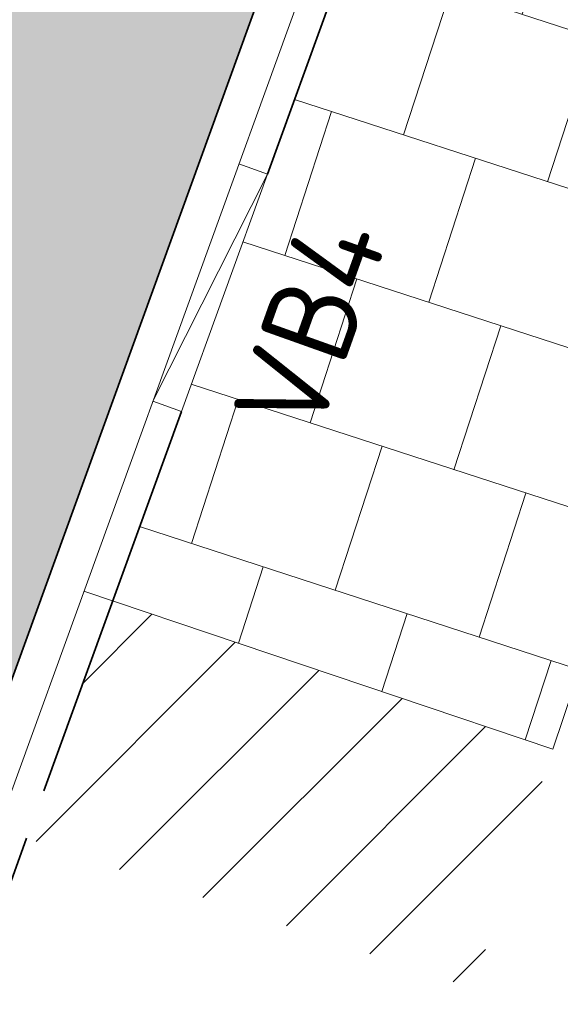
# Model space of a CAD drawing. Header units: metres. Extents: x 196651 to 397723, y 354703 to 710691.
# Tile 13 of 256: x 197535.1 to 197537.24, y 355966.6 to 355970.5. Entities that reach past the tile are written whole.
import ezdxf
from ezdxf.enums import TextEntityAlignment as Align

# ---------------------------------------------------------------- set-up
doc = ezdxf.new("R2010")
doc.units = ezdxf.units.M
doc.header["$MEASUREMENT"] = 0
for name, pattern in [('VH-OPSLUITBAND_100X200', [16, 8, -2, 4, -2]), ('VH-OPSLUITBAND_120X250', [26, 16, -4, 2, -4]), ('VH-RIJWIELPADBAND_410X225', [28, 16, -2, 2, -2, 0, -2, 2, -2])]:
    doc.linetypes.add(name, pattern=pattern)
for name, color, linetype, lineweight in [('N-WE-VH-GOOT_TEGEL-G', 170, 'Continuous', 35), ('N-WE-VH-KANTOPSLUITING_OPSLUITBAND_120X250-G', 5, 'VH-OPSLUITBAND_120X250', 35), ('N-WE-VH-KANTOPSLUITING_RIJWIELPADBAND_410X250-G', 5, 'VH-RIJWIELPADBAND_410X225', 35), ('N-WE-VH-KANTOPSLUITING_TEKST-T', 7, 'VH-OPSLUITBAND_100X200', 35), ('N-WE-VH-KANTVERHARDING-G', 1, 'Continuous', 5), ('N-WE-VH-VERHARDING_HERSTRATEN-A', 252, 'Continuous', 5), ('N-WE-VH-VERHARDING_TEGEL-A', 252, 'Continuous', 5)]:
    doc.layers.add(name, color=color, linetype=linetype, lineweight=lineweight)
doc.layers.add('N-WE-VH-VERHARDING_ASFALT_COATING_ROOD-G', color=7, linetype='Continuous', lineweight=5, true_color=0xffa8a8)
doc.styles.add('NLCS-ISO', font='NLCS-ISO.ttf')

# ---------------------------------------------------------------- blocks, each defined once
blk = doc.blocks.new('TEKST TB')
at = {"style": 'NLCS-ISO'}
blk.add_attdef('TEKST_TROTTOIRBANDEN', text='', height=0.36, rotation=0.3407, dxfattribs=at).set_placement((0, 0), align=Align.BOTTOM_CENTER)

msp = doc.modelspace()

# ---------------------------------------------------------------- hatches: boundary and pattern name
at = {"layer": 'N-WE-VH-VERHARDING_ASFALT_COATING_ROOD-G'}
h = msp.add_hatch(color=256, dxfattribs=at)
edge = h.paths.add_edge_path()
edge.add_line((197542.7863, 355974.9129), (197543.2054, 355978.036))
edge.add_arc((197554.815, 356064.5356), 87.2752, 261.733948, 262.355725, ccw=False)
edge.add_arc((197555.8419, 356071.3099), 94.1267, 260.97514, 261.708209, ccw=False)
edge.add_arc((197541.3365, 355979.9779), 1.65, 189.3673, 260.9465, ccw=False)
edge.add_arc((197540.3795, 355979.82), 0.68, 152.242, 189.3673, ccw=False)
edge.add_arc((197545.9432, 355966.4624), 15, 114.26977, 128.07279)
edge.add_arc((197537.0016, 355977.8772), 0.5, 27.6291, 128.0728, ccw=False)
edge.add_line((197537.4446, 355978.1091), (197537.5938, 355977.824))
edge.add_arc((197537.1508, 355977.5922), 0.5, -61.311, 27.6291, ccw=False)
edge.add_arc((197541.9513, 355968.8198), 9.5, 118.68902, 127.84725)
edge.add_arc((197535.8158, 355976.7163), 0.5, 256.0282, 307.8472, ccw=False)
edge.add_arc((197535.7253, 355976.7386), 0.5084, 135.4037, 266.5892, ccw=False)
edge.add_arc((197545.9432, 355966.4624), 15, 134.85621, 138.18705)
edge.add_line((197534.7633, 355976.4629), (197523.8883, 355979.1687))
edge.add_arc((197515.9508, 355978.1708), 8, 7.16525, 12.85575)
edge.add_arc((197523.2628, 355979.8395), 0.5, -103.9718, 12.8558, ccw=False)
edge.add_line((197523.142, 355979.3543), (197521.3155, 355979.8088))
edge.add_arc((197521.4362, 355980.294), 0.5, 168.8103, 256.0287, ccw=False)
edge.add_line((197520.9457, 355980.391), (197518.7891, 355981.6504))
edge.add_arc((197518.4774, 355981.7331), 0.3225, 300.1397, 345.1457, ccw=False)
edge.add_arc((197518.4816, 355981.7012), 0.2931, 252.7282, 302.5452, ccw=False)
edge.add_line((197518.3946, 355981.4214), (197516.5931, 355981.8596))
edge.add_arc((197519.0437, 355991.7094), 10.15, 241.92461, 256.02823, ccw=False)
edge.add_line((197514.2668, 355982.7537), (197510.3224, 355984.8577))
edge.add_line((197510.3224, 355984.8577), (197509.4642, 355983.2514))
edge.add_line((197509.4642, 355983.2514), (197515.0953, 355980.2431))
edge.add_arc((197512.1975, 355974.8187), 6.15, -4.67588, 61.88784, ccw=False)
edge.add_line((197518.327, 355974.3173), (197517.6063, 355965.5103))
edge.add_line((197517.6063, 355965.5103), (197517.4513, 355964.4963))
edge.add_line((197517.4513, 355964.4963), (197517.1393, 355963.1159))
edge.add_line((197517.1393, 355963.1159), (197519.0645, 355962.6122))
edge.add_arc((197519.5928, 355962.7651), 0.55, 169.6798, 196.145, ccw=False)
edge.add_line((197519.0517, 355962.8636), (197519.2389, 355963.8892))
edge.add_line((197519.2389, 355963.8892), (197519.4015, 355965.3843))
edge.add_line((197519.4015, 355965.3843), (197520.3435, 355976.8512))
edge.add_arc((197520.9913, 355976.798), 0.65, 76.0282, 175.3037, ccw=False)
edge.add_line((197521.1483, 355977.4287), (197523.3572, 355976.8791))
edge.add_arc((197523.1659, 355976.1721), 0.7325, 38.6837, 74.8653, ccw=False)
edge.add_line((197523.7377, 355976.6299), (197533.1044, 355974.2994))
edge.add_arc((197533.3866, 355973.7151), 0.6489, 75.9943, 115.7773, ccw=False)
edge.add_line((197533.5437, 355974.3447), (197534.58, 355974.0869))
edge.add_arc((197534.4231, 355973.4561), 0.65, -16.1801, 76.0282, ccw=False)
edge.add_line((197535.0473, 355973.275), (197534.3711, 355970.9442))
edge.add_line((197534.3711, 355970.9442), (197527.7924, 355952.8125))
edge.add_arc((197527.2754, 355953.0001), 0.55, 297.6131, 340.0571, ccw=False)
edge.add_line((197527.5304, 355952.5127), (197525.0341, 355945.3148))
edge.add_line((197525.0341, 355945.3148), (197526.6951, 355947.5664))
edge.add_line((197526.6951, 355947.5664), (197527.8224, 355949.1846))
edge.add_line((197527.8224, 355949.1846), (197528.8215, 355950.9079))
edge.add_line((197528.8215, 355950.9079), (197529.0688, 355951.4507))
edge.add_line((197529.0688, 355951.4507), (197529.4041, 355952.27))
edge.add_line((197529.4041, 355952.27), (197536.1701, 355970.9175))
edge.add_arc((197541.9513, 355968.8198), 6.15, 82.20395, 160.0571, ccw=False)
edge.add_arc((197554.9907, 356063.9793), 89.8987, 262.197135, 262.197572)
at = {"layer": 'N-WE-VH-VERHARDING_HERSTRATEN-A', "lineweight": 9}
h = msp.add_hatch(dxfattribs=at)
h.set_pattern_fill('ANSI31', color=256, scale=2.5)
h.set_pattern_definition([(45, (198071.14498, 356148.78235), (-0.22097087, 0.22097087), [])])
h.paths.add_polyline_path([(197537.2148, 355967.6061), (197535.4692, 355968.1942), (197535.1281, 355967.2539), (197536.8955, 355966.6584)])
at = {"layer": 'N-WE-VH-VERHARDING_TEGEL-A'}
h = msp.add_hatch(dxfattribs=at)
h.set_pattern_fill('AVH-TEGEL_300X300_HALFST', color=256, scale=2, angle=72, style=0, pattern_type=2)
h.set_pattern_definition([(72, (0, 0), (-0.09990675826, 0.6633390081), [0.6, -0.6]), (162, (0, 0), (-0.1854101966, -0.5706339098), [])])
edge = h.paths.add_edge_path()
edge.add_arc((197554.9907, 356063.9792), 90.1686, 262.197573, 262.26982)
edge.add_line((197542.8623, 355974.63), (197542.5959, 355972.668))
edge.add_line((197542.5959, 355972.668), (197541.3078, 355968.6739))
edge.add_line((197541.3078, 355968.6739), (197537.997, 355969.928))
edge.add_line((197537.997, 355969.928), (197537.2148, 355967.6061))
edge.add_line((197537.2148, 355967.6061), (197535.4692, 355968.1942))
edge.add_line((197535.4692, 355968.1942), (197536.424, 355970.8254))
edge.add_arc((197541.9513, 355968.8198), 5.88, 82.19757, 160.0571, ccw=False)

# ---------------------------------------------------------------- linework, layer by layer
at = {"layer": 'N-WE-VH-GOOT_TEGEL-G', "flags": 128}
msp.add_lwpolyline([(197594.4631, 355981.8813, -0.044662), (197591.9007, 355980.9197), (197579.992, 355977.627, -0.104882), (197542.7863, 355974.9129, 0.353429), (197536.1701, 355970.9175), (197529.4041, 355952.27), (197529.0688, 355951.4507), (197528.8215, 355950.9079), (197527.8224, 355949.1846), (197526.6951, 355947.5664), (197525.0341, 355945.3148)], format="xyb", dxfattribs=at)
at = {"layer": 'N-WE-VH-KANTOPSLUITING_OPSLUITBAND_120X250-G', "ltscale": 0.1, "flags": 128}
msp.add_lwpolyline([(197542.7496, 355974.6454, 0.353429), (197536.424, 355970.8254), (197536.0829, 355969.8853)], format="xyb", dxfattribs=at)
at = {"layer": 'N-WE-VH-KANTOPSLUITING_RIJWIELPADBAND_410X250-G', "ltscale": 0.1, "flags": 128}
msp.add_lwpolyline([(197535.7418, 355968.9453), (197529.1263, 355950.7128)], dxfattribs=at)
at = {"layer": 'N-WE-VH-KANTVERHARDING-G', "flags": 128}
msp.add_lwpolyline([(197594.5003, 355981.7328, -0.044164), (197591.9407, 355980.7751), (197580.0328, 355977.4827, -0.104879), (197542.7659, 355974.7642, 0.353429), (197536.3111, 355970.8663), (197529.5451, 355952.2188)], format="xyb", dxfattribs=at)
for points in [[(197537.997, 355969.928), (197537.2148, 355967.6061)], [(197536.0829, 355969.8853), (197535.9701, 355969.9263)], [(197535.629, 355968.9862), (197536.0829, 355969.8853)], [(197535.7418, 355968.9453), (197536.0829, 355969.8853)], [(197535.7418, 355968.9453), (197535.629, 355968.9862)], [(197537.2148, 355967.6061), (197535.3555, 355968.2325)]]:
    msp.add_lwpolyline(points, dxfattribs=at)

# ---------------------------------------------------------------- block references
at = {"layer": 'N-WE-VH-KANTOPSLUITING_TEKST-T', "rotation": 70.05709513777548}
msp.add_blockref('TEKST TB', (197536.5225, 355969.1908), dxfattribs=at).add_auto_attribs({'TEKST_TROTTOIRBANDEN': 'VB4'})

doc.saveas('drawing.dxf')
